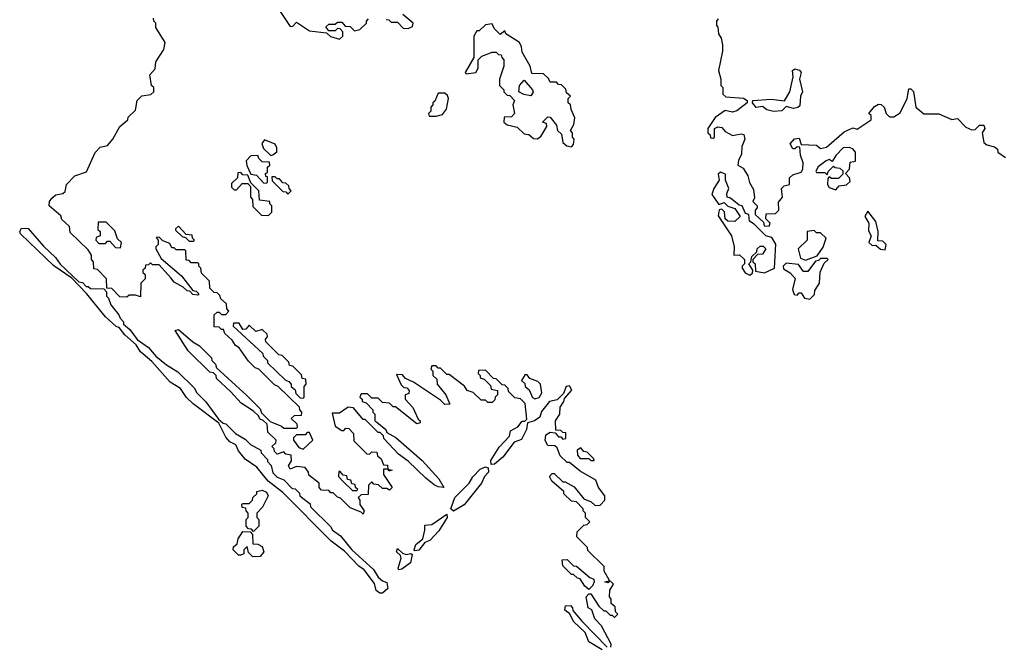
# Model space of a CAD drawing. Extents: x 2601477 to 2753313, y 449408 to 581029.
# Tile 175 of 203: x 2701546 to 2706130, y 506220 to 509131. Entities that reach past the tile are written whole.
import ezdxf

# ---------------------------------------------------------------- set-up
doc = ezdxf.new("R2010")
doc.units = 0

msp = doc.modelspace()

# ---------------------------------------------------------------- linework, layer by layer
at = {"layer": '0CON05XD'}
for points in [[(2702759.3, 509169.3), (2702805, 509100), (2702818.3, 509101.7), (2702835, 509120), (2702895, 509080), (2702975, 509070), (2702993.3, 509053.3), (2703035, 509040), (2703050, 509055), (2703050, 509075), (2703038.3, 509088.3), (2703025, 509090), (2703015, 509080), (2702985, 509080), (2702971.7, 509098.3), (2702985, 509110), (2703015, 509110), (2703025, 509120), (2703045, 509120), (2703061.7, 509101.7), (2703085, 509100), (2703105, 509080), (2703130, 509085), (2703160, 509115), (2703160, 509125), (2703170, 509135)], [(2703251.7, 509131.7), (2703265, 509130), (2703275, 509120), (2703305, 509120), (2703331.7, 509091.7), (2703355, 509090), (2703375, 509100), (2703377.5, 509115), (2703330, 509155)], [(2703942.5, 507265), (2703910, 507255), (2703906.2, 507225), (2703882, 507178), (2703847.5, 507165), (2703795, 507096.2), (2703757.3, 507062.7), (2703741.2, 507061.2), (2703739.3, 507080.7), (2703778.3, 507141.7), (2703826.1, 507193.9), (2703831.7, 507218.3), (2703865, 507236.7), (2703885, 507262.5), (2703897.5, 507262.5), (2703907, 507273), (2703900, 507345), (2703877, 507367), (2703851.7, 507371.7), (2703821.7, 507401.7), (2703820, 507415), (2703805, 507430), (2703791.7, 507431.7), (2703765, 507460), (2703751.7, 507461.7), (2703715, 507500), (2703681.7, 507498.3), (2703680, 507485), (2703690, 507475), (2703690, 507465), (2703708.3, 507458.3), (2703738.3, 507428.3), (2703741.7, 507411.7), (2703770, 507405), (2703770, 507385), (2703760, 507375), (2703758.3, 507361.7), (2703745, 507350), (2703725, 507350), (2703715, 507360), (2703695, 507360), (2703657, 507397), (2703630, 507405), (2703616.4, 507426.4), (2703545, 507480), (2703535, 507480), (2703505, 507510), (2703495, 507510), (2703485, 507520), (2703465, 507520), (2703460, 507505), (2703470, 507495), (2703470, 507475), (2703488.3, 507458.3), (2703490, 507435), (2703530, 507385), (2703548.3, 507341.7), (2703525, 507340), (2703505, 507360), (2703380, 507445), (2703341.7, 507461.7), (2703328.3, 507478.3), (2703300, 507480), (2703321.7, 507431.7), (2703335, 507420), (2703348.3, 507418.3), (2703360, 507405), (2703358.3, 507391.7), (2703340, 507385), (2703340, 507365), (2703377, 507327), (2703401.7, 507271.7), (2703410, 507265), (2703410, 507255), (2703395, 507250), (2703295, 507330), (2703285, 507330), (2703267, 507347), (2703235, 507350), (2703215, 507370), (2703185, 507370), (2703165, 507390), (2703135, 507390), (2703130, 507375), (2703140, 507365), (2703140, 507355), (2703158.3, 507348.3), (2703190, 507315), (2703190, 507305), (2703200, 507295), (2703200, 507265), (2703208.3, 507258.3), (2703250, 507225), (2703255, 507210), (2703296.4, 507186.4), (2703419.3, 507079.3), (2703497.5, 506995), (2703520, 506955), (2703495, 506957.5), (2703475, 506967.5), (2703437, 506997), (2703355, 507077.5), (2703310, 507110), (2703241.7, 507181.7), (2703240, 507195), (2703225, 507210), (2703215, 507210), (2703155, 507270), (2703145, 507270), (2703100, 507325), (2703075, 507327.5), (2703035, 507300), (2703000, 507300), (2703015, 507240), (2703045, 507220), (2703055, 507220), (2703065, 507230), (2703078.3, 507228.3), (2703100, 507205), (2703101.7, 507171.7), (2703161.7, 507111.7), (2703175, 507110), (2703185, 507120), (2703208.3, 507118.3), (2703211.7, 507101.7), (2703228.3, 507088.3), (2703240, 507060), (2703258.3, 507058.3), (2703260, 507040), (2703280, 507035), (2703265, 507030), (2703260, 507040), (2703240, 507040), (2703240, 507015), (2703280, 506955), (2703268.3, 506941.7), (2703255, 506950), (2703235, 506950), (2703217, 506967), (2703195, 506970), (2703185, 506980), (2703170, 506965), (2703168.3, 506921.7), (2703135, 506920), (2703121.7, 506908.3), (2703130, 506895), (2703130, 506875), (2703150, 506845), (2703145, 506830), (2703135, 506840), (2703085, 506860), (2703040, 506905), (2703025, 506910), (2703005, 506930), (2702995, 506930), (2702985, 506940), (2702951.7, 506941.7), (2702940, 506955), (2702940, 506975), (2702891.7, 507011.7), (2702890, 507025), (2702875, 507046.7), (2702835, 507052.5), (2702805, 507040), (2702797.5, 507055), (2702811.7, 507078.3), (2702810, 507105), (2702785, 507110), (2702775, 507120), (2702745, 507110), (2702731.7, 507121.7), (2702730, 507135), (2702720, 507145), (2702738.3, 507161.7), (2702740, 507175), (2702701.7, 507211.7), (2702698.3, 507248.3), (2702678.3, 507268.3), (2702665, 507270), (2702658.3, 507288.3), (2702635, 507310), (2702577, 507347), (2702529.3, 507399.3), (2702461.7, 507461.7), (2702460, 507475), (2702448.3, 507488.3), (2702431.7, 507491.7), (2702330, 507590), (2702270, 507685), (2702285, 507690), (2702351.7, 507631.7), (2702383, 507613), (2702438.3, 507558.3), (2702440, 507545), (2702458.3, 507528.3), (2702461.7, 507511.7), (2702603, 507383), (2702665, 507320), (2702671.7, 507301.7), (2702711.7, 507261.7), (2702765, 507240), (2702775, 507230), (2702835, 507230), (2702840, 507235), (2702838.3, 507248.3), (2702810, 507275), (2702825, 507290), (2702858.3, 507291.7), (2702860, 507305), (2702850, 507315), (2702848.3, 507328.3), (2702750, 507425), (2702731.7, 507431.7), (2702660, 507505), (2702641.7, 507511.7), (2702611.7, 507541.7), (2702567.5, 507605), (2702550, 507615), (2702535, 507640), (2702501.7, 507671.7), (2702495, 507690), (2702485, 507690), (2702475, 507700), (2702451.7, 507701.7), (2702451.7, 507758.3), (2702465, 507770), (2702475, 507770), (2702485, 507760), (2702505, 507760), (2702520, 507775), (2702510, 507785), (2702508.3, 507808.3), (2702481.7, 507831.7), (2702478.3, 507848.3), (2702465, 507860), (2702451.7, 507861.7), (2702431.7, 507881.7), (2702430, 507915), (2702391.7, 507951.7), (2702390, 507975), (2702380, 507985), (2702380, 507995), (2702375, 508000), (2702345, 508000), (2702335, 508010), (2702321.7, 508011.7), (2702320, 508055), (2702315, 508060), (2702275, 508060), (2702265, 508070), (2702255, 508070), (2702245, 508090), (2702211.7, 508101.7), (2702195, 508120), (2702181.7, 508118.3), (2702190, 508105), (2702190, 508085), (2702180, 508075), (2702180, 508065), (2702205, 508020), (2702299.3, 507939.3), (2702351.7, 507871.7), (2702368.3, 507868.3), (2702380, 507855), (2702375, 507850), (2702351.7, 507851.7), (2702338.3, 507868.3), (2702325, 507870), (2702307, 507887), (2702265, 507910), (2702249.3, 507929.3), (2702195, 507990), (2702165, 507990), (2702155, 508000), (2702145, 507990), (2702131.7, 507988.3), (2702130, 507975), (2702120, 507965), (2702120, 507955), (2702130, 507945), (2702130, 507925), (2702110, 507905), (2702108.3, 507841.7), (2702085, 507850), (2702055, 507850), (2702045, 507840), (2702011.7, 507841.7), (2701975, 507880), (2701951.7, 507881.7), (2701950, 507925), (2701908.3, 507968.3), (2701891.7, 507971.7), (2701890, 508005), (2701880, 508015), (2701880, 508035), (2701865, 508060), (2701781.7, 508141.7), (2701778.3, 508168.3), (2701741.7, 508201.7), (2701738.3, 508218.3), (2701682.5, 508265), (2701684, 508285), (2701695, 508301.2), (2701715, 508316.2), (2701747, 508323), (2701758.3, 508331.7), (2701763.8, 508365), (2701803.3, 508405), (2701856.4, 508423.6), (2701897, 508513), (2701921.2, 508538.8), (2701955, 508546), (2701980, 508575), (2702012.5, 508635), (2702050, 508665), (2702051.7, 508678.3), (2702085, 508710), (2702092.5, 508755), (2702115, 508777.5), (2702157, 508783), (2702170, 508795), (2702170, 508815), (2702160, 508825), (2702152.5, 508875), (2702177, 508903), (2702180, 508935), (2702217, 508993), (2702222.5, 509025), (2702180, 509095), (2702180, 509115), (2702170, 509125), (2702168.3, 509138.3)], [(2704115, 508540), (2704125, 508550), (2704127.5, 508575), (2704120, 508585), (2704120, 508605), (2704110, 508615), (2704126.4, 508643.6), (2704130, 508675), (2704113, 508713), (2704110, 508735), (2704100, 508745), (2704100, 508765), (2704110, 508775), (2704091.7, 508791.7), (2704088.3, 508808.3), (2704068.3, 508828.3), (2704055, 508830), (2704045, 508840), (2704015, 508840), (2704008.3, 508858.3), (2703985, 508880), (2703930.7, 508880.7), (2703923.3, 508915), (2703885, 508980), (2703882.5, 509005), (2703872.5, 509025), (2703810, 509065), (2703805, 509080), (2703783, 509063), (2703755, 509090), (2703745, 509112.5), (2703715, 509107.5), (2703685, 509080), (2703675, 509080), (2703660, 509055), (2703660, 508955), (2703620, 508885), (2703625, 508880), (2703670, 508885), (2703680, 508905), (2703680, 508945), (2703698.3, 508961.7), (2703745, 508980), (2703765, 508980), (2703775, 508970), (2703788.3, 508968.3), (2703790, 508955), (2703800, 508945), (2703800, 508915), (2703780, 508855), (2703780, 508825), (2703800, 508805), (2703800, 508795), (2703815, 508780), (2703828.3, 508778.3), (2703850, 508755), (2703842.5, 508735), (2703850, 508695), (2703835, 508680), (2703801.7, 508678.3), (2703800, 508655), (2703815, 508642.5), (2703861.7, 508631.7), (2703895, 508600), (2703917, 508597), (2703938.3, 508578.3), (2703955, 508577.5), (2703973, 508587), (2704000, 508635), (2703998.3, 508648.3), (2703980, 508655), (2704005, 508680), (2704015, 508677.5), (2704045, 508640), (2704050, 508615), (2704068.3, 508598.3), (2704075, 508560), (2704093.9, 508543.9), (2704115, 508540)], [(2704797.5, 509135), (2704790, 509125), (2704790, 509105), (2704797, 509097), (2704800, 509065), (2704812.5, 509045), (2704817.5, 509015), (2704817.5, 508985), (2704800, 508895), (2704810, 508855), (2704810, 508825), (2704820, 508815), (2704820, 508785), (2704833, 508773), (2704916.4, 508766.4), (2704932.5, 508755), (2704932.5, 508745), (2704885, 508706.7), (2704865, 508701.2), (2704830.7, 508709.3), (2704783.6, 508676.4), (2704750, 508625), (2704750, 508605), (2704760, 508595), (2704761.7, 508581.7), (2704775, 508580), (2704780, 508585), (2704780, 508625), (2704797, 508633), (2704815, 508630), (2704830.7, 508610.7), (2704865, 508592.5), (2704905, 508600), (2704917, 508597), (2704922.5, 508575), (2704908.3, 508541.7), (2704906.4, 508503.6), (2704893, 508477), (2704890, 508455), (2704915, 508440), (2704936.7, 508405), (2704943.6, 508373.6), (2704961.7, 508341.7), (2704967.5, 508302.5), (2704960, 508285), (2704980, 508265), (2704980, 508255), (2704970, 508245), (2704970, 508225), (2705008.3, 508188.3), (2705011.7, 508171.7), (2705035, 508170), (2705040, 508185), (2705020, 508205), (2705021.7, 508228.3), (2705065, 508230), (2705080, 508245), (2705078.3, 508281.7), (2705097.5, 508305), (2705092.5, 508345), (2705105, 508357.5), (2705130, 508365), (2705130, 508395), (2705145, 508410), (2705185, 508422.5), (2705192.5, 508435), (2705193.3, 508465), (2705180.7, 508500.7), (2705178.3, 508538.3), (2705165, 508540), (2705155, 508530), (2705145, 508530), (2705133, 508553), (2705153, 508577), (2705175, 508580), (2705185, 508550), (2705255, 508547.5), (2705275, 508532.5), (2705301.7, 508538.3), (2705385, 508610), (2705425, 508627.5), (2705445, 508622.5), (2705510, 508665), (2705510, 508685), (2705500, 508695), (2705525, 508727.5), (2705545, 508737.5), (2705556.7, 508736.7), (2705570, 508725), (2705580, 508695), (2705595, 508680), (2705615, 508680), (2705645, 508697.5), (2705677.5, 508765), (2705685, 508810), (2705695, 508810), (2705707, 508797), (2705717.5, 508725), (2705755, 508692.5), (2705825, 508692.5), (2705885, 508667.5), (2705911.7, 508671.7), (2705950.7, 508630.7), (2705978.3, 508618.3), (2705995, 508620), (2706015, 508640), (2706035, 508640), (2706040, 508625), (2706027.5, 508605), (2706035, 508560), (2706048.3, 508548.3), (2706085, 508540), (2706098.3, 508528.3), (2706100, 508515), (2706135, 508490)], [(2705055, 508703.8), (2705025, 508712), (2705005, 508727.5), (2704975, 508723.3), (2704957.5, 508745), (2704960, 508755), (2705045, 508761.2), (2705106.7, 508753.3), (2705131.2, 508795), (2705147.5, 508865), (2705143.8, 508895), (2705155, 508902), (2705176.6, 508896.6), (2705183.8, 508885), (2705176.7, 508855), (2705190, 508795), (2705181.2, 508775), (2705178.8, 508731.2), (2705168.1, 508721.9), (2705148, 508718), (2705115, 508727.5), (2705095, 508707.5), (2705055, 508703.8)], [(2703925, 508777.5), (2703893.3, 508783.3), (2703870, 508795), (2703872.5, 508825), (2703895, 508850), (2703933.3, 508805), (2703936.4, 508793.6), (2703925, 508777.5)], [(2703451.7, 508681.7), (2703485, 508682.5), (2703515, 508690), (2703532.5, 508715), (2703542.5, 508765), (2703538.3, 508778.3), (2703525, 508790), (2703495, 508790), (2703478.3, 508751.7), (2703470, 508745), (2703470, 508735), (2703460, 508725), (2703460, 508705), (2703450, 508695), (2703451.7, 508681.7)], [(2702715, 508500), (2702725, 508502.5), (2702743, 508517), (2702743.8, 508535), (2702735, 508552.5), (2702685, 508572.5), (2702673.3, 508555), (2702681.7, 508531.7), (2702715, 508500)], [(2705345, 508340), (2705361.7, 508358.3), (2705395, 508362.5), (2705411.7, 508378.3), (2705410, 508395), (2705390, 508415), (2705410, 508435), (2705411.7, 508468.3), (2705437.5, 508472.5), (2705437.5, 508515), (2705425, 508530), (2705407, 508537), (2705380, 508535), (2705345, 508500), (2705328.3, 508471.7), (2705315, 508480), (2705300, 508475), (2705263.6, 508446.4), (2705253, 508427), (2705255, 508420), (2705295, 508420), (2705305, 508410), (2705310, 508425), (2705335, 508450), (2705343, 508443), (2705365, 508440), (2705378.3, 508428.3), (2705378.3, 508411.7), (2705358.3, 508391.7), (2705325, 508392.5), (2705315, 508400), (2705308.3, 508391.7), (2705307.5, 508365), (2705315, 508350), (2705345, 508340)], [(2702695, 508370), (2702700, 508375), (2702700, 508400), (2702691.7, 508401.7), (2702690, 508415), (2702700, 508420), (2702700, 508445), (2702710, 508455), (2702708.3, 508468.3), (2702675, 508470), (2702660, 508485), (2702655, 508500), (2702621.7, 508498.3), (2702600, 508475), (2702603, 508453), (2702621.7, 508411.7), (2702648.3, 508408.3), (2702681.7, 508371.7), (2702695, 508370)], [(2702705, 508220), (2702720, 508235), (2702720, 508265), (2702710, 508275), (2702710, 508285), (2702661.7, 508291.7), (2702660, 508335), (2702621.7, 508371.7), (2702608.3, 508408.3), (2702585, 508410), (2702575, 508420), (2702561.7, 508418.3), (2702560, 508395), (2702531.7, 508368.3), (2702531.7, 508351.7), (2702545, 508340), (2702555, 508340), (2702581.7, 508368.3), (2702608.3, 508368.3), (2702620, 508355), (2702620, 508305), (2702630, 508295), (2702631.7, 508261.7), (2702671.7, 508221.7), (2702705, 508220)], [(2704945, 507942.5), (2704958.3, 507951.7), (2704960, 507965), (2704940, 507995), (2704950, 508005), (2704955, 508030), (2704978.3, 508051.7), (2704980, 508065), (2704993, 508077), (2705007, 508077), (2705020, 508065), (2705005, 508040), (2704981.7, 508038.3), (2704960, 508015), (2704960, 508005), (2704970, 507995), (2704971.7, 507961.7), (2705013, 507953), (2705060, 507975), (2705067, 508087), (2705048.3, 508118.3), (2705020, 508125), (2704965, 508180), (2704943.6, 508193.6), (2704940, 508225), (2704925, 508230), (2704910, 508265), (2704895, 508267.5), (2704855, 508300), (2704840, 508305), (2704838.3, 508321.7), (2704847.5, 508345), (2704832.5, 508385), (2704831.7, 508411.7), (2704808.3, 508421.7), (2704798.3, 508411.7), (2704802.5, 508385), (2704777.5, 508345), (2704768.3, 508318.3), (2704801.7, 508271.7), (2704825, 508280), (2704843, 508263), (2704875, 508252.5), (2704900, 508215), (2704875, 508192.5), (2704843, 508193), (2704830, 508205), (2704827, 508237), (2704815, 508250), (2704803, 508247), (2704798.3, 508218.3), (2704860, 508125), (2704872.5, 508075), (2704870, 508035), (2704897, 508037), (2704920, 508015), (2704920, 507995), (2704910, 507985), (2704910, 507975), (2704923.6, 507953.6), (2704945, 507942.5)], [(2702795, 508320), (2702810, 508335), (2702800, 508345), (2702798.3, 508358.3), (2702785, 508370), (2702771.7, 508371.7), (2702755, 508390), (2702745, 508390), (2702735, 508400), (2702720, 508400), (2702721.7, 508381.7), (2702771.7, 508331.7), (2702785, 508330), (2702795, 508320)], [(2705575, 508060), (2705580, 508085), (2705565, 508100), (2705541.7, 508101.7), (2705542.5, 508145), (2705531.7, 508191.7), (2705495, 508240), (2705480, 508215), (2705500, 508185), (2705498.3, 508148.3), (2705510, 508125), (2705500, 508095), (2705515, 508080), (2705531.7, 508081.7), (2705553.3, 508063.3), (2705575, 508060)], [(2702015, 508070), (2702020, 508095), (2702001.7, 508111.7), (2701988.3, 508148.3), (2701948.3, 508188.3), (2701911.7, 508188.3), (2701910, 508155), (2701920, 508145), (2701920, 508125), (2701901.7, 508118.3), (2701900, 508105), (2701915, 508090), (2701945, 508090), (2701955, 508100), (2701965, 508100), (2701991.7, 508071.7), (2702015, 508070)], [(2703235, 506462), (2703222.3, 506462.3), (2703206.2, 506475), (2703197.1, 506507.1), (2703150.5, 506570.5), (2703125, 506588.8), (2703058.1, 506658.1), (2702996.2, 506705), (2702770.6, 506930.6), (2702703.4, 506983.4), (2702649.4, 507049.4), (2702595.6, 507085.6), (2702564.5, 507124.5), (2702552.7, 507152.7), (2702525, 507167.5), (2702505, 507188.8), (2702473.3, 507253.3), (2702353.6, 507343.6), (2702322.6, 507372.6), (2702294.4, 507414.4), (2702246, 507445), (2702161.4, 507541.4), (2702108.8, 507585), (2702088.3, 507618.3), (2702035, 507664), (2702008.8, 507698.8), (2701995, 507704), (2701945, 507748.8), (2701856.7, 507856.7), (2701788.3, 507928.3), (2701705, 507986.2), (2701549.2, 508135), (2701546, 508145), (2701555, 508161.2), (2701585, 508160), (2701657, 508077), (2701712.5, 508025), (2701734, 507994), (2701821.7, 507911.7), (2701838.3, 507908.3), (2701855, 507890), (2701865, 507890), (2701875, 507880), (2701938.3, 507878.3), (2701950, 507865), (2701950, 507845), (2701960, 507835), (2701970, 507805), (2702008.3, 507758.3), (2702013, 507743), (2702030, 507725), (2702030, 507715), (2702059.3, 507689.3), (2702093.6, 507643.6), (2702146.4, 507606.4), (2702180, 507565), (2702230, 507525), (2702283, 507493), (2702358.3, 507418.3), (2702370, 507395), (2702413, 507353), (2702471.7, 507271.7), (2702493, 507253), (2702505, 507250), (2702550, 507205), (2702595, 507180), (2702620, 507155), (2702668.3, 507128.3), (2702670, 507115), (2702700, 507085), (2702700, 507075), (2702717, 507057), (2702725, 507022.5), (2702745, 507002.5), (2702775, 506990), (2702815, 506950), (2702828.3, 506948.3), (2702848.3, 506928.3), (2702850, 506915), (2702898.3, 506878.3), (2702900, 506865), (2702993, 506773), (2703002.5, 506755), (2703039.3, 506729.3), (2703092.5, 506665), (2703193, 506573), (2703215, 506537.5), (2703235, 506520), (2703255, 506512.5), (2703260, 506485), (2703235, 506462)], [(2702355, 508100), (2702360, 508105), (2702350, 508115), (2702348.3, 508128.3), (2702321.7, 508131.7), (2702285, 508170), (2702271.7, 508158.3), (2702271.7, 508151.7), (2702301.7, 508121.7), (2702318.3, 508118.3), (2702335, 508100), (2702355, 508100)], [(2705205, 508012.5), (2705258.3, 508031.7), (2705287, 508073), (2705300, 508115), (2705275, 508140), (2705255, 508140), (2705245, 508150), (2705212.5, 508145), (2705212.5, 508105), (2705170, 508065), (2705181.7, 508021.7), (2705205, 508012.5)], [(2705225, 507830), (2705247, 507853), (2705248.3, 507871.7), (2705270, 507905), (2705273, 507957), (2705291.7, 507998.3), (2705310, 508015), (2705305, 508020), (2705275, 508020), (2705265, 508010), (2705251.7, 508008.3), (2705215, 507960), (2705195, 507960), (2705171.7, 507991.7), (2705115, 507997.5), (2705100, 507985), (2705101.7, 507971.7), (2705133, 507953), (2705157, 507927), (2705143.3, 507875), (2705151.7, 507851.7), (2705165, 507850), (2705175, 507860), (2705185, 507860), (2705200, 507835), (2705225, 507830)], [(2702865, 507370), (2702870, 507375), (2702870, 507425), (2702880, 507435), (2702878.3, 507458.3), (2702861.7, 507461.7), (2702858.3, 507478.3), (2702818.3, 507518.3), (2702801.7, 507521.7), (2702798.3, 507538.3), (2702768.3, 507568.3), (2702751.7, 507571.7), (2702691.7, 507631.7), (2702690, 507645), (2702700, 507655), (2702698.3, 507668.3), (2702675, 507690), (2702645, 507680), (2702615, 507710), (2702598.3, 507691.7), (2702585, 507690), (2702568.3, 507718.3), (2702541.7, 507718.3), (2702540, 507705), (2702678.3, 507578.3), (2702680, 507565), (2702700, 507545), (2702700, 507535), (2702783.6, 507453.6), (2702798.3, 507448.3), (2702810, 507435), (2702810, 507425), (2702828.3, 507408.3), (2702831.7, 507391.7), (2702851.7, 507371.7), (2702865, 507370)], [(2703945, 507367.5), (2703965, 507372.5), (2703977.5, 507395), (2703970, 507435), (2703958.3, 507448.3), (2703921.7, 507461.7), (2703908.3, 507478.3), (2703900, 507480), (2703881.7, 507451.7), (2703898.3, 507438.3), (2703900, 507425), (2703918.3, 507408.3), (2703933.6, 507373.6), (2703945, 507367.5)], [(2704298.3, 506211.7), (2704300, 506225), (2704255, 506310), (2704223, 506343), (2704210, 506385), (2704192.5, 506395), (2704183.3, 506445), (2704195, 506460), (2704205, 506460), (2704241.7, 506401.7), (2704265, 506380), (2704275, 506380), (2704295, 506360), (2704305, 506360), (2704315, 506350), (2704330, 506365), (2704320, 506375), (2704318.3, 506398.3), (2704300, 506415), (2704300, 506435), (2704292.5, 506445), (2704293, 506477), (2704310, 506505), (2704295, 506520), (2704285, 506510), (2704270, 506515), (2704290, 506520), (2704290, 506525), (2704267.5, 506565), (2704267, 506587), (2704191.7, 506661.7), (2704190, 506675), (2704140, 506725), (2704141.7, 506748.3), (2704171.7, 506778.3), (2704188.3, 506781.7), (2704200, 506795), (2704180, 506815), (2704180, 506835), (2704170, 506845), (2704170, 506855), (2704138.3, 506888.3), (2704115, 506890), (2704080, 506925), (2704080, 506935), (2704023.6, 506983.6), (2704012.5, 507005), (2704025, 507020), (2704035, 507020), (2704075, 506980), (2704085, 506980), (2704126.7, 506956.7), (2704171.7, 506901.7), (2704207, 506887), (2704225, 506870), (2704248.3, 506871.7), (2704270, 506895), (2704270, 506915), (2704240, 506955), (2704228.3, 506988.3), (2704155, 507030), (2704105, 507070), (2704095, 507070), (2704061.7, 507101.7), (2704048.3, 507138.3), (2704037.5, 507147.5), (2704005, 507150), (2703993, 507173), (2703995, 507200), (2704015, 507212.5), (2704038.3, 507208.3), (2704055, 507190), (2704065, 507190), (2704075, 507180), (2704088.3, 507181.7), (2704088.3, 507208.3), (2704075, 507210), (2704065, 507220), (2704041.7, 507221.7), (2704040, 507265), (2704060, 507295), (2704062.5, 507327.5), (2704080, 507355), (2704081.7, 507368.3), (2704117, 507407), (2704105, 507427.5), (2704090, 507425), (2704078.3, 507391.7), (2704048.3, 507361.7), (2704012.5, 507355), (2703975, 507307.5), (2703968, 507282), (2703942.5, 507265)], [(2702865, 507132.5), (2702910, 507175), (2702895, 507210), (2702885, 507210), (2702875, 507200), (2702835, 507200), (2702820, 507185), (2702820, 507175), (2702845, 507140), (2702865, 507132.5)], [(2704220, 507080), (2704218.3, 507088.3), (2704188.3, 507118.3), (2704171.7, 507121.7), (2704158.3, 507138.3), (2704141.7, 507128.3), (2704142.5, 507105), (2704155, 507090), (2704195, 507090), (2704205, 507080), (2704215, 507080), (2704220, 507080)], [(2703565, 506843.8), (2703553.3, 506855), (2703572.5, 506907.5), (2703638.8, 506975), (2703655.9, 507004.1), (2703690.3, 507039.7), (2703715, 507051.2), (2703726.4, 507046.4), (2703728, 507025), (2703709.2, 507005), (2703696, 506975), (2703615.8, 506874.2), (2703565, 506843.8)], [(2703115, 506940), (2703120, 506945), (2703110, 506955), (2703108.3, 506968.3), (2703091.7, 506971.7), (2703088.3, 506988.3), (2703071.7, 506991.7), (2703068.3, 507008.3), (2703051.7, 507011.7), (2703038.3, 507028.3), (2703031.7, 507028.3), (2703030, 507005), (2703051.7, 506981.7), (2703095, 506940), (2703115, 506940)], [(2702635, 506750), (2702625, 506760), (2702611.7, 506761.7), (2702600, 506775), (2702600, 506805), (2702610, 506815), (2702610, 506835), (2702600, 506845), (2702598.3, 506858.3), (2702581.7, 506861.7), (2702580, 506875), (2702585, 506880), (2702615, 506880), (2702630, 506895), (2702631.7, 506908.3), (2702650, 506925), (2702650, 506935), (2702675, 506942.5), (2702695, 506932.5), (2702702.5, 506915), (2702677, 506863), (2702650, 506835), (2702650, 506815), (2702660, 506805), (2702660, 506775), (2702635, 506750)], [(2703385, 506660), (2703382.5, 506665), (2703390.8, 506689.2), (2703422.5, 506715), (2703432.5, 506755), (2703431.7, 506778.3), (2703465, 506782.5), (2703535, 506830), (2703536.2, 506815), (2703497, 506753), (2703455, 506708.1), (2703432, 506698), (2703405, 506662.9), (2703385, 506660)], [(2702631.2, 506631.2), (2702611.7, 506651.7), (2702605, 506680), (2702590, 506665), (2702590, 506645), (2702575, 506640), (2702565, 506640), (2702540, 506665), (2702541.7, 506678.3), (2702558.3, 506691.7), (2702562.5, 506715), (2702585, 506750), (2702618.3, 506748.3), (2702630, 506735), (2702631.7, 506691.7), (2702655, 506690), (2702675, 506680), (2702682.5, 506655), (2702665, 506632.5), (2702631.2, 506631.2)], [(2703311.7, 506571.7), (2703308.3, 506578.3), (2703322.5, 506625), (2703318.3, 506638.3), (2703300, 506655), (2703305, 506670), (2703328.3, 506648.3), (2703345, 506642.5), (2703367.5, 506647.5), (2703372.5, 506642.5), (2703366.1, 506603.9), (2703325, 506574), (2703311.7, 506571.7)], [(2704195, 506480), (2704177.5, 506495), (2704155, 506530), (2704143, 506533), (2704125, 506550), (2704115, 506550), (2704075, 506590), (2704071.7, 506618.3), (2704095, 506620), (2704125, 506590), (2704138.3, 506588.3), (2704200, 506535), (2704218.3, 506528.3), (2704220, 506515), (2704212.5, 506497.5), (2704195, 506480)], [(2704258.3, 506198.3), (2704195, 506236.7), (2704178.8, 506278.8), (2704125, 506330), (2704107, 506367), (2704084.1, 506384.1), (2704087, 506403), (2704110, 506405), (2704120, 506395), (2704121.7, 506381.7), (2704165, 506330), (2704281.7, 506211.7)]]:
    msp.add_lwpolyline(points, dxfattribs=at)

doc.saveas('drawing.dxf')
